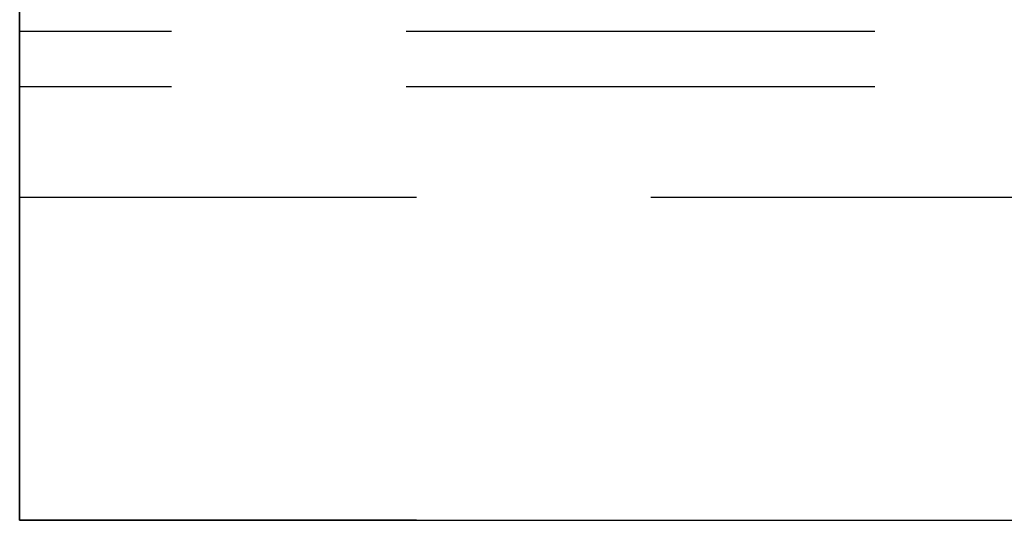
# Model space of a CAD drawing. Header units: millimetres. Extents: x 146050 to 148163, y 46632 to 48965.
# Tile 1 of 19: x 146158 to 146264, y 46637 to 46691. Entities that reach past the tile are written whole.
import ezdxf

# ---------------------------------------------------------------- set-up
doc = ezdxf.new("R2010")
doc.units = ezdxf.units.MM
doc.header["$LTSCALE"] = 200
doc.linetypes.add('HIDDEN', pattern=[1.905, 1.27, -0.635])
doc.layers.add('Caillebotis', color=1, linetype='Continuous')
doc.layers.add('Plancher intermediaire', color=7, linetype='Continuous')

msp = doc.modelspace()

# ---------------------------------------------------------------- linework, layer by layer
at = {"layer": 'Caillebotis', "linetype": 'Continuous'}
msp.add_line((146157.5, 46836.91), (146157.5, 46636.91), dxfattribs=at)
at = {"layer": 'Caillebotis', "ltscale": 0.2}
msp.add_line((146157.5, 46636.91), (148162.5, 46636.91), dxfattribs=at)
at = {"layer": 'Plancher intermediaire', "linetype": 'HIDDEN'}
for p, q in [((146157.5, 46636.91), (146157.5, 46736.91)), ((146157.5, 46701.91), (146157.5, 46689.91)), ((146157.5, 46689.91), (146157.5, 46701.91)), ((146157.5, 46683.91), (146157.5, 46671.91)), ((146157.5, 46671.91), (146157.5, 46683.91)), ((146157.5, 46671.91), (146157.5, 46636.91)), ((148105.5, 46636.91), (146157.5, 46636.91))]:
    msp.add_line(p, q, dxfattribs=at)
at = {"layer": 'Plancher intermediaire', "linetype": 'HIDDEN', "ltscale": 0.2}
for p, q in [((148155.17, 46689.91), (146157.5, 46689.91)), ((148155.17, 46683.91), (146157.5, 46683.91)), ((148105.5, 46671.91), (146157.5, 46671.91))]:
    msp.add_line(p, q, dxfattribs=at)

doc.saveas('drawing.dxf')
